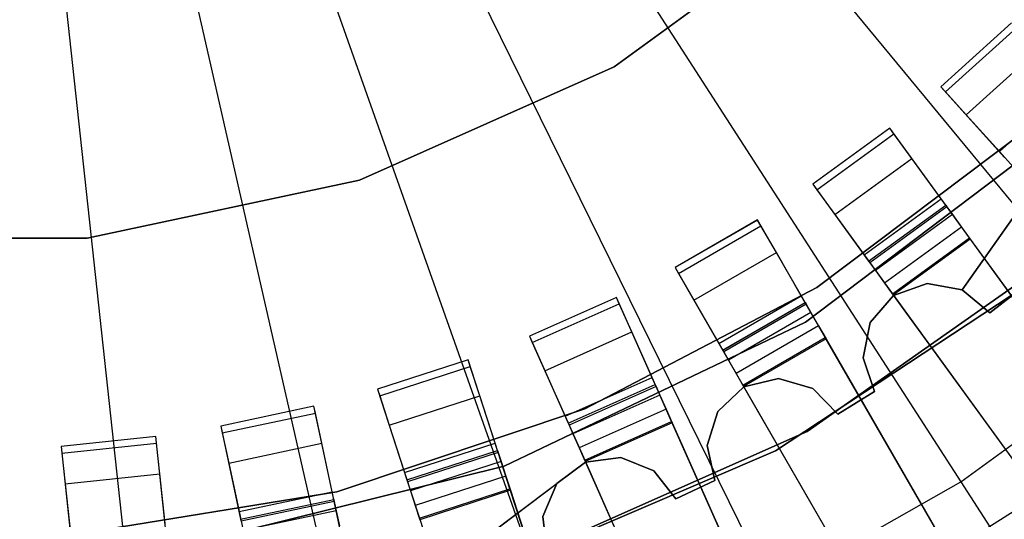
# Model space of a CAD drawing. Extents: x 0.4 to 55.5, y 0.4 to 55.5.
# Tile 62 of 103: x 28 to 29.6, y 25.4 to 26.2. Entities that reach past the tile are written whole.
import ezdxf

# ---------------------------------------------------------------- set-up
doc = ezdxf.new("R2010")
doc.units = 0
doc.header["$LTSCALE"] = 2.54
doc.layers.get('0').update_dxf_attribs({"color": 13, "linetype": 'CONTINUOUS'})

# ---------------------------------------------------------------- blocks, each defined once
blk = doc.blocks.new('M_STL')
at = {"color": 0}
for p, q in [((29.0299, 26.5812, 199.0052), (29.7958, 25.6527, 199.1905)), ((29.0299, 26.5812, 199.0052), (29.7958, 25.6527, 199.1905)), ((28.8666, 26.4618, 199.0052), (29.5196, 25.4507, 199.1905)), ((28.8666, 26.4618, 199.0052), (29.5196, 25.4507, 199.1905)), ((29.2218, 25.282, 199.1905), (28.6906, 26.3621, 199.0052)), ((29.2218, 25.282, 199.1905), (28.6906, 26.3621, 199.0052)), ((29.3282, 26.3624, 10.7551), (28.973, 26.1043, 10.7551)), ((28.973, 26.1043, 10.5551), (29.3282, 26.3624, 10.5551)), ((28.973, 26.1043, 10.5551), (29.3282, 26.3624, 10.5551)), ((29.3282, 26.3624, 10.7551), (28.973, 26.1043, 10.7551)), ((28.5042, 26.2835, 199.0052), (28.9064, 25.1491, 199.1905)), ((28.5042, 26.2835, 199.0052), (28.9064, 25.1491, 199.1905)), ((28.5777, 25.0537, 199.1905), (28.31, 26.2271, 199.0052)), ((28.5777, 25.0537, 199.1905), (28.31, 26.2271, 199.0052)), ((28.2402, 24.9971, 199.1905), (28.1105, 26.1937, 199.0052)), ((28.2402, 24.9971, 199.1905), (28.1105, 26.1937, 199.0052)), ((29.5994, 26.1733, 32.0291), (29.4879, 26.0729, 32.0291)), ((29.5994, 26.1733, 31.7441), (29.4879, 26.0729, 31.7441)), ((29.5994, 26.1733, 32.0291), (29.4879, 26.0729, 32.0291)), ((29.5994, 26.1733, 31.7441), (29.4879, 26.0729, 31.7441)), ((29.4952, 26.0648, 31.6689), (29.6067, 26.1652, 31.6689)), ((29.4952, 26.0648, 31.6689), (29.6067, 26.1652, 31.6689)), ((29.5276, 26.0288, 31.5878), (29.6391, 26.1292, 31.5878)), ((29.5276, 26.0288, 31.5878), (29.6391, 26.1292, 31.5878)), ((28.973, 26.1043, 10.7551), (28.5719, 25.9258, 10.7551)), ((28.5719, 25.9258, 10.5551), (28.973, 26.1043, 10.5551)), ((28.5719, 25.9258, 10.5551), (28.973, 26.1043, 10.5551)), ((28.973, 26.1043, 10.7551), (28.5719, 25.9258, 10.7551)), ((28.973, 26.1043, 10.5551), (28.973, 26.1043, 10.7551)), ((28.973, 26.1043, 10.5551), (28.973, 26.1043, 10.7551)), ((29.4879, 26.0729, 32.0291), (29.5883, 25.9614, 32.0291)), ((29.4879, 26.0729, 32.0291), (29.5883, 25.9614, 32.0291)), ((29.4879, 26.0729, 32.0291), (29.4879, 26.0729, 31.7441)), ((29.4879, 26.0729, 31.7441), (29.4952, 26.0648, 31.6689)), ((29.4879, 26.0729, 32.0291), (29.4879, 26.0729, 31.7441)), ((29.4879, 26.0729, 31.7441), (29.4952, 26.0648, 31.6689)), ((29.5801, 25.9706, 31.535), (29.6915, 26.0709, 31.535)), ((29.5801, 25.9706, 31.535), (29.6915, 26.0709, 31.535)), ((29.4952, 26.0648, 31.6689), (29.5276, 26.0288, 31.5878)), ((29.4952, 26.0648, 31.6689), (29.5276, 26.0288, 31.5878)), ((29.5276, 26.0288, 31.5878), (29.5801, 25.9706, 31.535)), ((29.5276, 26.0288, 31.5878), (29.5801, 25.9706, 31.535)), ((29.694, 26.0194, 10.5551), (29.2745, 25.7019, 10.5551)), ((29.2745, 25.7019, 2.0551), (29.694, 26.0194, 2.0551)), ((29.2745, 25.7019, 2.0551), (29.694, 26.0194, 2.0551)), ((29.694, 26.0194, 10.5551), (29.2745, 25.7019, 10.5551)), ((29.4073, 26.0076, 32.0291), (29.286, 25.9195, 32.0291)), ((29.4073, 26.0076, 31.7441), (29.286, 25.9194, 31.7441)), ((29.4073, 26.0076, 32.0291), (29.286, 25.9195, 32.0291)), ((29.4073, 26.0076, 31.7441), (29.286, 25.9194, 31.7441)), ((29.4955, 25.8863, 32.0291), (29.4073, 26.0076, 32.0291)), ((29.4073, 26.0076, 31.7441), (29.4073, 26.0076, 32.0291)), ((29.4137, 25.9988, 31.6689), (29.4073, 26.0076, 31.7441)), ((29.4073, 26.0076, 31.7441), (29.4073, 26.0076, 32.0291)), ((29.4955, 25.8863, 32.0291), (29.4073, 26.0076, 32.0291)), ((29.4137, 25.9988, 31.6689), (29.4073, 26.0076, 31.7441)), ((29.6218, 26.0047, 4.3696), (29.2922, 25.7569, 4.3696)), ((29.2922, 25.7569, 3.3696), (29.6218, 26.0047, 3.3696)), ((29.6218, 26.0047, 4.3696), (29.2922, 25.7569, 4.3696)), ((29.2922, 25.7569, 3.3696), (29.6218, 26.0047, 3.3696)), ((29.2923, 25.9107, 31.6689), (29.4137, 25.9988, 31.6689)), ((29.2923, 25.9107, 31.6689), (29.4137, 25.9988, 31.6689)), ((29.4422, 25.9596, 31.5878), (29.4137, 25.9988, 31.6689)), ((29.4422, 25.9596, 31.5878), (29.4137, 25.9988, 31.6689)), ((29.5801, 25.9706, 31.535), (29.6309, 25.9141, 31.52)), ((29.5801, 25.9706, 31.535), (29.6309, 25.9141, 31.52)), ((29.3208, 25.8714, 31.5878), (29.4422, 25.9596, 31.5878)), ((29.3208, 25.8714, 31.5878), (29.4422, 25.9596, 31.5878)), ((29.4882, 25.8962, 31.535), (29.4422, 25.9596, 31.5878)), ((29.4882, 25.8962, 31.535), (29.4422, 25.9596, 31.5878)), ((28.5719, 25.9258, 10.7551), (28.1425, 25.8345, 10.7551)), ((28.1425, 25.8345, 10.5551), (28.5719, 25.9258, 10.5551)), ((28.1425, 25.8345, 10.5551), (28.5719, 25.9258, 10.5551)), ((28.5719, 25.9258, 10.7551), (28.1425, 25.8345, 10.7551)), ((28.5719, 25.9258, 10.5551), (28.5719, 25.9258, 10.7551)), ((28.5719, 25.9258, 10.5551), (28.5719, 25.9258, 10.7551)), ((29.286, 25.9195, 32.0291), (29.3741, 25.7981, 32.0291)), ((29.286, 25.9195, 32.0291), (29.3741, 25.7981, 32.0291)), ((29.286, 25.9195, 32.0291), (29.286, 25.9194, 31.7441)), ((29.286, 25.9195, 32.0291), (29.286, 25.9194, 31.7441)), ((29.286, 25.9194, 31.7441), (29.2923, 25.9107, 31.6689)), ((29.286, 25.9194, 31.7441), (29.2923, 25.9107, 31.6689)), ((29.2923, 25.9107, 31.6689), (29.3208, 25.8714, 31.5878)), ((29.2923, 25.9107, 31.6689), (29.3208, 25.8714, 31.5878)), ((29.6329, 25.9116, 31.8291), (29.5216, 25.7529, 31.8291)), ((29.6329, 25.9116, 32.0291), (29.5216, 25.7529, 32.0291)), ((29.3669, 25.8081, 31.535), (29.4882, 25.8962, 31.535)), ((29.3669, 25.8081, 31.535), (29.4882, 25.8962, 31.535)), ((29.3741, 25.7981, 32.0291), (29.4955, 25.8863, 32.0291)), ((29.3741, 25.7981, 32.0291), (29.4955, 25.8863, 32.0291)), ((29.3741, 25.7981, 31.7412), (29.4955, 25.8863, 31.7412)), ((29.3741, 25.7981, 31.7412), (29.4955, 25.8863, 31.7412)), ((29.4974, 25.8836, 31.716), (29.3761, 25.7955, 31.716)), ((29.4974, 25.8836, 31.716), (29.3761, 25.7955, 31.716)), ((29.5329, 25.8347, 31.52), (29.4882, 25.8962, 31.535)), ((29.5329, 25.8347, 31.52), (29.4882, 25.8962, 31.535)), ((29.4955, 25.8863, 32.0291), (29.4955, 25.8863, 31.7412)), ((29.4955, 25.8863, 32.0291), (29.4955, 25.8863, 31.7412)), ((29.4955, 25.8863, 31.7412), (29.4974, 25.8836, 31.716)), ((29.4955, 25.8863, 31.7412), (29.4974, 25.8836, 31.716)), ((29.4974, 25.8836, 31.716), (29.5062, 25.8715, 31.6909)), ((29.4974, 25.8836, 31.716), (29.5062, 25.8715, 31.6909)), ((29.3208, 25.8714, 31.5878), (29.3669, 25.8081, 31.535)), ((29.3208, 25.8714, 31.5878), (29.3669, 25.8081, 31.535)), ((29.5062, 25.8715, 31.6909), (29.3849, 25.7833, 31.6909)), ((29.5062, 25.8715, 31.6909), (29.3849, 25.7833, 31.6909)), ((29.5062, 25.8715, 31.6909), (29.5204, 25.8519, 31.6746)), ((29.5062, 25.8715, 31.6909), (29.5204, 25.8519, 31.6746)), ((29.199, 25.863, 32.0291), (29.0691, 25.788, 32.0291)), ((29.199, 25.863, 32.0291), (29.0691, 25.788, 32.0291)), ((29.199, 25.8629, 31.7441), (29.0691, 25.7879, 31.7441)), ((29.199, 25.8629, 31.7441), (29.0691, 25.7879, 31.7441)), ((29.0745, 25.7786, 31.6689), (29.2044, 25.8536, 31.6689)), ((29.0745, 25.7786, 31.6689), (29.2044, 25.8536, 31.6689)), ((29.274, 25.7331, 32.0291), (29.199, 25.863, 32.0291)), ((29.199, 25.8629, 31.7441), (29.199, 25.863, 32.0291)), ((29.199, 25.8629, 31.7441), (29.199, 25.863, 32.0291)), ((29.274, 25.7331, 32.0291), (29.199, 25.863, 32.0291)), ((29.2044, 25.8536, 31.6689), (29.199, 25.8629, 31.7441)), ((29.2044, 25.8536, 31.6689), (29.199, 25.8629, 31.7441)), ((29.2286, 25.8116, 31.5878), (29.2044, 25.8536, 31.6689)), ((29.2286, 25.8116, 31.5878), (29.2044, 25.8536, 31.6689)), ((29.5204, 25.8519, 31.6746), (29.3991, 25.7637, 31.6746)), ((29.5204, 25.8519, 31.6746), (29.3991, 25.7637, 31.6746)), ((29.5204, 25.8519, 31.6746), (29.5343, 25.8329, 31.67)), ((29.5204, 25.8519, 31.6746), (29.5343, 25.8329, 31.67)), ((29.5216, 25.7529, 31.8291), (29.6008, 25.8654, 31.8291)), ((29.6008, 25.8654, 32.0291), (29.5216, 25.7529, 32.0291)), ((29.2774, 25.5297, 10.5551), (29.7183, 25.8399, 10.5551)), ((29.7183, 25.8399, 2.0551), (29.2774, 25.5297, 2.0551)), ((29.2774, 25.5297, 10.5551), (29.7183, 25.8399, 10.5551)), ((29.7183, 25.8399, 2.0551), (29.2774, 25.5297, 2.0551)), ((28.1425, 25.8345, 10.7551), (27.7035, 25.8345, 10.7551)), ((27.7035, 25.8345, 10.5551), (28.1425, 25.8345, 10.5551)), ((27.7035, 25.8345, 10.5551), (28.1425, 25.8345, 10.5551)), ((28.1425, 25.8345, 10.7551), (27.7035, 25.8345, 10.7551)), ((28.1425, 25.8345, 10.5551), (28.1425, 25.8345, 10.7551)), ((28.1425, 25.8345, 10.5551), (28.1425, 25.8345, 10.7551)), ((29.4116, 25.7465, 31.52), (29.5329, 25.8347, 31.52)), ((29.4116, 25.7465, 31.52), (29.5329, 25.8347, 31.52)), ((29.5343, 25.8329, 31.67), (29.4129, 25.7447, 31.67)), ((29.5343, 25.8329, 31.67), (29.4129, 25.7447, 31.67)), ((30.1144, 25.0344, 31.4843), (29.5329, 25.8347, 31.52)), ((30.1144, 25.0344, 31.4843), (29.5329, 25.8347, 31.52)), ((29.5343, 25.8329, 31.67), (30.0935, 25.0632, 31.6364)), ((29.5343, 25.8329, 31.67), (30.0935, 25.0632, 31.6364)), ((29.0987, 25.7366, 31.5878), (29.2286, 25.8116, 31.5878)), ((29.0987, 25.7366, 31.5878), (29.2286, 25.8116, 31.5878)), ((29.2678, 25.7437, 31.535), (29.2286, 25.8116, 31.5878)), ((29.2678, 25.7437, 31.535), (29.2286, 25.8116, 31.5878)), ((29.3669, 25.8081, 31.535), (29.4116, 25.7465, 31.52)), ((29.3669, 25.8081, 31.535), (29.4116, 25.7465, 31.52)), ((29.3741, 25.7981, 32.0291), (29.3741, 25.7981, 31.7412)), ((29.3741, 25.7981, 31.7412), (29.3761, 25.7955, 31.716)), ((29.3741, 25.7981, 32.0291), (29.3741, 25.7981, 31.7412)), ((29.3741, 25.7981, 31.7412), (29.3761, 25.7955, 31.716)), ((29.3761, 25.7955, 31.716), (29.3849, 25.7833, 31.6909)), ((29.3761, 25.7955, 31.716), (29.3849, 25.7833, 31.6909)), ((29.0691, 25.788, 32.0291), (29.1441, 25.6581, 32.0291)), ((29.0691, 25.788, 32.0291), (29.1441, 25.6581, 32.0291)), ((29.0691, 25.788, 32.0291), (29.0691, 25.7879, 31.7441)), ((29.0691, 25.788, 32.0291), (29.0691, 25.7879, 31.7441)), ((29.0691, 25.7879, 31.7441), (29.0745, 25.7786, 31.6689)), ((29.0691, 25.7879, 31.7441), (29.0745, 25.7786, 31.6689)), ((29.0745, 25.7786, 31.6689), (29.0987, 25.7366, 31.5878)), ((29.0745, 25.7786, 31.6689), (29.0987, 25.7366, 31.5878)), ((29.3849, 25.7833, 31.6909), (29.3991, 25.7637, 31.6746)), ((29.3849, 25.7833, 31.6909), (29.3991, 25.7637, 31.6746)), ((29.2273, 25.4992, 10.1551), (29.6392, 25.771, 10.1551)), ((29.6392, 25.771, 10.2551), (29.2273, 25.4992, 10.2551)), ((29.6392, 25.771, 10.2551), (29.2273, 25.4992, 10.2551)), ((29.2273, 25.4992, 10.1551), (29.6392, 25.771, 10.1551)), ((29.3991, 25.7637, 31.6746), (29.4129, 25.7447, 31.67)), ((29.3991, 25.7637, 31.6746), (29.4129, 25.7447, 31.67)), ((29.4663, 25.7627, 32.0291), (29.4133, 25.7439, 32.0291)), ((29.4133, 25.7439, 31.8291), (29.4663, 25.7627, 31.8291)), ((29.4133, 25.7439, 31.8291), (29.4663, 25.7627, 31.8291)), ((29.4663, 25.7627, 32.0291), (29.4133, 25.7439, 32.0291)), ((29.5216, 25.7529, 32.0291), (29.4663, 25.7627, 32.0291)), ((29.4663, 25.7627, 32.0291), (29.4663, 25.7627, 31.8291)), ((29.4663, 25.7627, 31.8291), (29.5216, 25.7529, 31.8291)), ((29.4663, 25.7627, 32.0291), (29.4663, 25.7627, 31.8291)), ((29.4663, 25.7627, 31.8291), (29.5216, 25.7529, 31.8291)), ((29.5216, 25.7529, 32.0291), (29.4663, 25.7627, 32.0291)), ((29.2922, 25.7569, 4.3696), (28.927, 25.5653, 4.3696)), ((28.927, 25.5653, 3.3696), (29.2922, 25.7569, 3.3696)), ((29.2922, 25.7569, 4.3696), (28.927, 25.5653, 4.3696)), ((28.927, 25.5653, 3.3696), (29.2922, 25.7569, 3.3696)), ((29.1379, 25.6687, 31.535), (29.2678, 25.7437, 31.535)), ((29.1379, 25.6687, 31.535), (29.2678, 25.7437, 31.535)), ((29.3058, 25.6779, 31.52), (29.2678, 25.7437, 31.535)), ((29.3058, 25.6779, 31.52), (29.2678, 25.7437, 31.535)), ((29.2922, 25.7569, 4.3696), (29.2922, 25.7569, 3.3696)), ((29.2922, 25.7569, 4.3696), (29.2922, 25.7569, 3.3696)), ((29.4133, 25.7439, 32.0291), (29.3765, 25.7013, 32.0291)), ((29.3765, 25.7013, 31.8291), (29.4133, 25.7439, 31.8291)), ((29.3765, 25.7013, 31.8291), (29.4133, 25.7439, 31.8291)), ((29.4133, 25.7439, 32.0291), (29.3765, 25.7013, 32.0291)), ((29.4116, 25.7465, 31.52), (29.9931, 24.9462, 31.4843)), ((29.4116, 25.7465, 31.52), (29.9931, 24.9462, 31.4843)), ((29.4129, 25.7447, 31.67), (29.9721, 24.975, 31.6364)), ((29.4129, 25.7447, 31.67), (29.9721, 24.975, 31.6364)), ((29.4133, 25.7439, 32.0291), (29.4133, 25.7439, 31.8291)), ((29.4133, 25.7439, 32.0291), (29.4133, 25.7439, 31.8291)), ((29.5649, 25.717, 32.0291), (29.5216, 25.7529, 32.0291)), ((29.5216, 25.7529, 32.0291), (29.5216, 25.7529, 31.8291)), ((29.5216, 25.7529, 31.8291), (29.5649, 25.717, 31.8291)), ((29.5216, 25.7529, 32.0291), (29.5216, 25.7529, 31.8291)), ((29.5216, 25.7529, 31.8291), (29.5649, 25.717, 31.8291)), ((29.5649, 25.717, 32.0291), (29.5216, 25.7529, 32.0291)), ((29.6189, 25.7582, 32.0291), (29.5649, 25.717, 32.0291)), ((29.5649, 25.717, 31.8291), (29.6189, 25.7582, 31.8291)), ((29.5649, 25.717, 31.8291), (29.6189, 25.7582, 31.8291)), ((29.6189, 25.7582, 32.0291), (29.5649, 25.717, 32.0291)), ((28.9766, 25.7409, 32.0291), (28.8396, 25.6799, 32.0291)), ((28.9767, 25.7409, 31.7441), (28.8396, 25.6798, 31.7441)), ((28.9766, 25.7409, 32.0291), (28.8396, 25.6799, 32.0291)), ((28.9767, 25.7409, 31.7441), (28.8396, 25.6798, 31.7441)), ((28.844, 25.6699, 31.6689), (28.9811, 25.7309, 31.6689)), ((28.844, 25.6699, 31.6689), (28.9811, 25.7309, 31.6689)), ((29.0377, 25.6039, 32.0291), (28.9766, 25.7409, 32.0291)), ((28.9767, 25.7409, 31.7441), (28.9766, 25.7409, 32.0291)), ((28.9767, 25.7409, 31.7441), (28.9766, 25.7409, 32.0291)), ((29.0377, 25.6039, 32.0291), (28.9766, 25.7409, 32.0291)), ((28.9811, 25.7309, 31.6689), (28.9767, 25.7409, 31.7441)), ((28.9811, 25.7309, 31.6689), (28.9767, 25.7409, 31.7441)), ((29.0008, 25.6867, 31.5878), (28.9811, 25.7309, 31.6689)), ((29.0008, 25.6867, 31.5878), (28.9811, 25.7309, 31.6689)), ((29.0987, 25.7366, 31.5878), (29.1379, 25.6687, 31.535)), ((29.0987, 25.7366, 31.5878), (29.1379, 25.6687, 31.535)), ((29.144, 25.6581, 31.7412), (29.274, 25.7331, 31.7412)), ((29.144, 25.6581, 31.7412), (29.274, 25.7331, 31.7412)), ((29.1441, 25.6581, 32.0291), (29.274, 25.7331, 32.0291)), ((29.1441, 25.6581, 32.0291), (29.274, 25.7331, 32.0291)), ((29.2756, 25.7302, 31.716), (29.1457, 25.6552, 31.716)), ((29.2756, 25.7302, 31.716), (29.1457, 25.6552, 31.716)), ((29.274, 25.7331, 32.0291), (29.274, 25.7331, 31.7412)), ((29.274, 25.7331, 32.0291), (29.274, 25.7331, 31.7412)), ((29.274, 25.7331, 31.7412), (29.2756, 25.7302, 31.716)), ((29.274, 25.7331, 31.7412), (29.2756, 25.7302, 31.716)), ((29.2756, 25.7302, 31.716), (29.2831, 25.7172, 31.6909)), ((29.2756, 25.7302, 31.716), (29.2831, 25.7172, 31.6909)), ((29.2831, 25.7172, 31.6909), (29.1532, 25.6422, 31.6909)), ((29.2831, 25.7172, 31.6909), (29.1532, 25.6422, 31.6909)), ((29.2831, 25.7172, 31.6909), (29.2952, 25.6963, 31.6746)), ((29.2831, 25.7172, 31.6909), (29.2952, 25.6963, 31.6746)), ((29.5649, 25.717, 32.0291), (29.5649, 25.717, 31.8291)), ((29.5649, 25.717, 32.0291), (29.5649, 25.717, 31.8291)), ((29.2745, 25.7019, 10.5551), (28.7998, 25.4753, 10.5551)), ((28.7998, 25.4753, 2.0551), (29.2745, 25.7019, 2.0551)), ((28.7998, 25.4753, 2.0551), (29.2745, 25.7019, 2.0551)), ((29.2745, 25.7019, 10.5551), (28.7998, 25.4753, 10.5551)), ((29.2745, 25.7019, 2.0551), (29.2745, 25.7019, 10.5551)), ((29.2745, 25.7019, 2.0551), (29.2745, 25.7019, 10.5551)), ((29.3765, 25.7013, 32.0291), (29.3656, 25.6461, 32.0291)), ((29.3656, 25.6461, 31.8291), (29.3765, 25.7013, 31.8291)), ((29.3656, 25.6461, 31.8291), (29.3765, 25.7013, 31.8291)), ((29.3765, 25.7013, 32.0291), (29.3656, 25.6461, 32.0291)), ((29.3765, 25.7013, 32.0291), (29.3765, 25.7013, 31.8291)), ((29.3765, 25.7013, 32.0291), (29.3765, 25.7013, 31.8291)), ((28.8638, 25.6256, 31.5878), (29.0008, 25.6867, 31.5878)), ((28.8638, 25.6256, 31.5878), (29.0008, 25.6867, 31.5878)), ((29.0327, 25.6151, 31.535), (29.0008, 25.6867, 31.5878)), ((29.0327, 25.6151, 31.535), (29.0008, 25.6867, 31.5878)), ((29.2952, 25.6963, 31.6746), (29.1653, 25.6213, 31.6746)), ((29.2952, 25.6963, 31.6746), (29.1653, 25.6213, 31.6746)), ((29.2952, 25.6963, 31.6746), (29.307, 25.6759, 31.67)), ((29.2952, 25.6963, 31.6746), (29.307, 25.6759, 31.67)), ((28.8396, 25.6799, 32.0291), (28.9006, 25.5428, 32.0291)), ((28.8396, 25.6799, 32.0291), (28.9006, 25.5428, 32.0291)), ((28.8396, 25.6799, 32.0291), (28.8396, 25.6798, 31.7441)), ((28.8396, 25.6799, 32.0291), (28.8396, 25.6798, 31.7441)), ((28.8396, 25.6798, 31.7441), (28.844, 25.6699, 31.6689)), ((28.8396, 25.6798, 31.7441), (28.844, 25.6699, 31.6689)), ((28.844, 25.6699, 31.6689), (28.8638, 25.6256, 31.5878)), ((28.844, 25.6699, 31.6689), (28.8638, 25.6256, 31.5878)), ((29.1379, 25.6687, 31.535), (29.1759, 25.6029, 31.52)), ((29.1379, 25.6687, 31.535), (29.1759, 25.6029, 31.52)), ((29.1759, 25.6029, 31.52), (29.3058, 25.6779, 31.52)), ((29.1759, 25.6029, 31.52), (29.3058, 25.6779, 31.52)), ((29.307, 25.6759, 31.67), (29.1771, 25.6009, 31.67)), ((29.307, 25.6759, 31.67), (29.1771, 25.6009, 31.67)), ((29.7996, 24.8226, 31.4844), (29.3058, 25.6779, 31.52)), ((29.7996, 24.8226, 31.4844), (29.3058, 25.6779, 31.52)), ((29.307, 25.6759, 31.67), (29.7819, 24.8534, 31.6365)), ((29.307, 25.6759, 31.67), (29.7819, 24.8534, 31.6365)), ((29.1441, 25.6581, 32.0291), (29.144, 25.6581, 31.7412)), ((29.144, 25.6581, 31.7412), (29.1457, 25.6552, 31.716)), ((29.1441, 25.6581, 32.0291), (29.144, 25.6581, 31.7412)), ((29.144, 25.6581, 31.7412), (29.1457, 25.6552, 31.716)), ((29.1457, 25.6552, 31.716), (29.1532, 25.6422, 31.6909)), ((29.1457, 25.6552, 31.716), (29.1532, 25.6422, 31.6909)), ((29.5196, 25.4507, 199.1905), (29.7958, 25.6527, 199.1905)), ((29.5196, 25.4507, 199.1905), (29.7958, 25.6527, 199.1905)), ((28.7428, 25.6427, 32.0291), (28.6001, 25.5963, 32.0291)), ((28.7428, 25.6427, 31.7441), (28.6001, 25.5963, 31.7441)), ((28.7428, 25.6427, 32.0291), (28.6001, 25.5963, 32.0291)), ((28.7428, 25.6427, 31.7441), (28.6001, 25.5963, 31.7441)), ((28.7891, 25.5, 32.0291), (28.7428, 25.6427, 32.0291)), ((28.7428, 25.6427, 31.7441), (28.7428, 25.6427, 32.0291)), ((28.7461, 25.6324, 31.6689), (28.7428, 25.6427, 31.7441)), ((28.7428, 25.6427, 31.7441), (28.7428, 25.6427, 32.0291)), ((28.7891, 25.5, 32.0291), (28.7428, 25.6427, 32.0291)), ((28.7461, 25.6324, 31.6689), (28.7428, 25.6427, 31.7441)), ((29.1532, 25.6422, 31.6909), (29.1653, 25.6213, 31.6746)), ((29.1532, 25.6422, 31.6909), (29.1653, 25.6213, 31.6746)), ((29.3656, 25.6461, 32.0291), (29.3656, 25.6461, 31.8291)), ((29.3656, 25.6461, 32.0291), (29.3656, 25.6461, 31.8291)), ((29.3656, 25.6461, 32.0291), (29.3833, 25.5928, 32.0291)), ((29.3833, 25.5928, 31.8291), (29.3656, 25.6461, 31.8291)), ((29.3833, 25.5928, 31.8291), (29.3656, 25.6461, 31.8291)), ((29.3656, 25.6461, 32.0291), (29.3833, 25.5928, 32.0291)), ((28.6035, 25.586, 31.6689), (28.7461, 25.6324, 31.6689)), ((28.6035, 25.586, 31.6689), (28.7461, 25.6324, 31.6689)), ((28.7611, 25.5862, 31.5878), (28.7461, 25.6324, 31.6689)), ((28.7611, 25.5862, 31.5878), (28.7461, 25.6324, 31.6689)), ((28.8638, 25.6256, 31.5878), (28.8956, 25.5541, 31.535)), ((28.8638, 25.6256, 31.5878), (28.8956, 25.5541, 31.535)), ((29.1653, 25.6213, 31.6746), (29.1771, 25.6009, 31.67)), ((29.1653, 25.6213, 31.6746), (29.1771, 25.6009, 31.67)), ((28.8956, 25.5541, 31.535), (29.0327, 25.6151, 31.535)), ((28.8956, 25.5541, 31.535), (29.0327, 25.6151, 31.535)), ((28.9006, 25.5428, 32.0291), (29.0377, 25.6039, 32.0291)), ((28.9006, 25.5428, 32.0291), (29.0377, 25.6039, 32.0291)), ((28.9006, 25.5429, 31.7412), (29.0376, 25.6039, 31.7412)), ((28.9006, 25.5429, 31.7412), (29.0376, 25.6039, 31.7412)), ((29.0636, 25.5456, 31.52), (29.0327, 25.6151, 31.535)), ((29.0636, 25.5456, 31.52), (29.0327, 25.6151, 31.535)), ((29.0377, 25.6039, 32.0291), (29.0376, 25.6039, 31.7412)), ((29.0377, 25.6039, 32.0291), (29.0376, 25.6039, 31.7412)), ((29.0376, 25.6039, 31.7412), (29.039, 25.6008, 31.716)), ((29.0376, 25.6039, 31.7412), (29.039, 25.6008, 31.716)), ((29.232, 25.6132, 32.0291), (29.1773, 25.6, 32.0291)), ((29.1773, 25.6, 31.8291), (29.232, 25.6132, 31.8291)), ((29.1773, 25.6, 31.8291), (29.232, 25.6132, 31.8291)), ((29.232, 25.6132, 32.0291), (29.1773, 25.6, 32.0291)), ((29.286, 25.5976, 32.0291), (29.232, 25.6132, 32.0291)), ((29.232, 25.6132, 32.0291), (29.232, 25.6132, 31.8291)), ((29.232, 25.6132, 31.8291), (29.286, 25.5976, 31.8291)), ((29.232, 25.6132, 32.0291), (29.232, 25.6132, 31.8291)), ((29.232, 25.6132, 31.8291), (29.286, 25.5976, 31.8291)), ((29.286, 25.5976, 32.0291), (29.232, 25.6132, 32.0291)), ((28.6001, 25.5963, 32.0291), (28.6465, 25.4537, 32.0291)), ((28.6001, 25.5963, 32.0291), (28.6465, 25.4537, 32.0291)), ((28.6001, 25.5963, 32.0291), (28.6001, 25.5963, 31.7441)), ((28.6001, 25.5963, 31.7441), (28.6035, 25.586, 31.6689)), ((28.6001, 25.5963, 32.0291), (28.6001, 25.5963, 31.7441)), ((28.6001, 25.5963, 31.7441), (28.6035, 25.586, 31.6689)), ((29.039, 25.6008, 31.716), (28.902, 25.5398, 31.716)), ((29.039, 25.6008, 31.716), (28.902, 25.5398, 31.716)), ((29.039, 25.6008, 31.716), (29.0451, 25.5872, 31.6909)), ((29.039, 25.6008, 31.716), (29.0451, 25.5872, 31.6909)), ((29.1773, 25.6, 32.0291), (29.1363, 25.5615, 32.0291)), ((29.1363, 25.5615, 31.8291), (29.1773, 25.6, 31.8291)), ((29.1363, 25.5615, 31.8291), (29.1773, 25.6, 31.8291)), ((29.1773, 25.6, 32.0291), (29.1363, 25.5615, 32.0291)), ((29.1759, 25.6029, 31.52), (29.6697, 24.7476, 31.4844)), ((29.1759, 25.6029, 31.52), (29.6697, 24.7476, 31.4844)), ((29.1771, 25.6009, 31.67), (29.652, 24.7784, 31.6365)), ((29.1771, 25.6009, 31.67), (29.652, 24.7784, 31.6365)), ((29.1773, 25.6, 32.0291), (29.1773, 25.6, 31.8291)), ((29.1773, 25.6, 32.0291), (29.1773, 25.6, 31.8291)), ((29.3253, 25.5574, 32.0291), (29.286, 25.5976, 32.0291)), ((29.286, 25.5976, 32.0291), (29.286, 25.5976, 31.8291)), ((29.286, 25.5976, 31.8291), (29.3253, 25.5574, 31.8291)), ((29.286, 25.5976, 32.0291), (29.286, 25.5976, 31.8291)), ((29.286, 25.5976, 31.8291), (29.3253, 25.5574, 31.8291)), ((29.3253, 25.5574, 32.0291), (29.286, 25.5976, 32.0291)), ((29.3833, 25.5928, 32.0291), (29.3253, 25.5574, 32.0291)), ((29.3253, 25.5574, 31.8291), (29.3833, 25.5928, 31.8291)), ((29.3253, 25.5574, 31.8291), (29.3833, 25.5928, 31.8291)), ((29.3833, 25.5928, 32.0291), (29.3253, 25.5574, 32.0291)), ((29.3833, 25.5928, 32.0291), (29.3833, 25.5928, 31.8291)), ((29.3833, 25.5928, 32.0291), (29.3833, 25.5928, 31.8291)), ((28.6035, 25.586, 31.6689), (28.6185, 25.5399, 31.5878)), ((28.6035, 25.586, 31.6689), (28.6185, 25.5399, 31.5878)), ((28.6185, 25.5399, 31.5878), (28.7611, 25.5862, 31.5878)), ((28.6185, 25.5399, 31.5878), (28.7611, 25.5862, 31.5878)), ((28.7853, 25.5117, 31.535), (28.7611, 25.5862, 31.5878)), ((28.7853, 25.5117, 31.535), (28.7611, 25.5862, 31.5878)), ((29.0451, 25.5872, 31.6909), (28.9081, 25.5261, 31.6909)), ((29.0451, 25.5872, 31.6909), (28.9081, 25.5261, 31.6909)), ((29.0451, 25.5872, 31.6909), (29.0549, 25.565, 31.6746)), ((29.0451, 25.5872, 31.6909), (29.0549, 25.565, 31.6746)), ((28.4999, 25.5695, 32.0291), (28.3532, 25.5383, 32.0291)), ((28.4999, 25.5695, 31.7441), (28.3532, 25.5383, 31.7441)), ((28.4999, 25.5695, 32.0291), (28.3532, 25.5383, 32.0291)), ((28.4999, 25.5695, 31.7441), (28.3532, 25.5383, 31.7441)), ((28.3555, 25.5277, 31.6689), (28.5022, 25.5589, 31.6689)), ((28.3555, 25.5277, 31.6689), (28.5022, 25.5589, 31.6689)), ((28.5311, 25.4228, 32.0291), (28.4999, 25.5695, 32.0291)), ((28.4999, 25.5695, 31.7441), (28.4999, 25.5695, 32.0291)), ((28.5022, 25.5589, 31.6689), (28.4999, 25.5695, 31.7441)), ((28.4999, 25.5695, 31.7441), (28.4999, 25.5695, 32.0291)), ((28.5311, 25.4228, 32.0291), (28.4999, 25.5695, 32.0291)), ((28.5022, 25.5589, 31.6689), (28.4999, 25.5695, 31.7441)), ((28.5123, 25.5114, 31.5878), (28.5022, 25.5589, 31.6689)), ((28.5123, 25.5114, 31.5878), (28.5022, 25.5589, 31.6689)), ((28.927, 25.5653, 4.3696), (28.5358, 25.4347, 4.3696)), ((28.5358, 25.4347, 3.3696), (28.927, 25.5653, 3.3696)), ((28.927, 25.5653, 4.3696), (28.5358, 25.4347, 4.3696)), ((28.5358, 25.4347, 3.3696), (28.927, 25.5653, 3.3696)), ((29.0549, 25.565, 31.6746), (28.9179, 25.504, 31.6746)), ((29.0549, 25.565, 31.6746), (28.9179, 25.504, 31.6746)), ((28.927, 25.5653, 4.3696), (28.927, 25.5653, 3.3696)), ((28.927, 25.5653, 4.3696), (28.927, 25.5653, 3.3696)), ((29.0549, 25.565, 31.6746), (29.0645, 25.5436, 31.67)), ((29.0549, 25.565, 31.6746), (29.0645, 25.5436, 31.67)), ((29.1363, 25.5615, 32.0291), (29.1197, 25.5078, 32.0291)), ((29.1197, 25.5078, 31.8291), (29.1363, 25.5615, 31.8291)), ((29.1197, 25.5078, 31.8291), (29.1363, 25.5615, 31.8291)), ((29.1363, 25.5615, 32.0291), (29.1197, 25.5078, 32.0291)), ((29.1363, 25.5615, 32.0291), (29.1363, 25.5615, 31.8291)), ((29.1363, 25.5615, 32.0291), (29.1363, 25.5615, 31.8291)), ((29.3253, 25.5574, 32.0291), (29.3253, 25.5574, 31.8291)), ((29.3253, 25.5574, 32.0291), (29.3253, 25.5574, 31.8291)), ((28.8956, 25.5541, 31.535), (28.9266, 25.4846, 31.52)), ((28.8956, 25.5541, 31.535), (28.9266, 25.4846, 31.52)), ((28.9006, 25.5428, 32.0291), (28.9006, 25.5429, 31.7412)), ((28.9006, 25.5429, 31.7412), (28.902, 25.5398, 31.716)), ((28.9006, 25.5428, 32.0291), (28.9006, 25.5429, 31.7412)), ((28.9006, 25.5429, 31.7412), (28.902, 25.5398, 31.716)), ((28.9266, 25.4846, 31.52), (29.0636, 25.5456, 31.52)), ((28.9266, 25.4846, 31.52), (29.0636, 25.5456, 31.52)), ((29.0645, 25.5436, 31.67), (28.9275, 25.4826, 31.67)), ((29.0645, 25.5436, 31.67), (28.9275, 25.4826, 31.67)), ((29.4643, 24.6456, 31.4845), (29.0636, 25.5456, 31.52)), ((29.4643, 24.6456, 31.4845), (29.0636, 25.5456, 31.52)), ((29.0645, 25.5436, 31.67), (29.4499, 24.678, 31.6366)), ((29.0645, 25.5436, 31.67), (29.4499, 24.678, 31.6366)), ((28.3532, 25.5383, 32.0291), (28.3844, 25.3916, 32.0291)), ((28.3532, 25.5383, 32.0291), (28.3844, 25.3916, 32.0291)), ((28.3532, 25.5383, 32.0291), (28.3532, 25.5383, 31.7441)), ((28.3532, 25.5383, 31.7441), (28.3555, 25.5277, 31.6689)), ((28.3532, 25.5383, 32.0291), (28.3532, 25.5383, 31.7441)), ((28.3532, 25.5383, 31.7441), (28.3555, 25.5277, 31.6689)), ((28.3555, 25.5277, 31.6689), (28.3656, 25.4802, 31.5878)), ((28.3555, 25.5277, 31.6689), (28.3656, 25.4802, 31.5878)), ((28.6185, 25.5399, 31.5878), (28.6427, 25.4654, 31.535)), ((28.6185, 25.5399, 31.5878), (28.6427, 25.4654, 31.535)), ((28.7845, 25.3114, 10.5551), (29.2774, 25.5297, 10.5551)), ((29.2774, 25.5297, 2.0551), (28.7845, 25.3114, 2.0551)), ((28.7845, 25.3114, 10.5551), (29.2774, 25.5297, 10.5551)), ((29.2774, 25.5297, 2.0551), (28.7845, 25.3114, 2.0551)), ((28.902, 25.5398, 31.716), (28.9081, 25.5261, 31.6909)), ((28.902, 25.5398, 31.716), (28.9081, 25.5261, 31.6909)), ((28.9081, 25.5261, 31.6909), (28.9179, 25.504, 31.6746)), ((28.9081, 25.5261, 31.6909), (28.9179, 25.504, 31.6746)), ((29.2774, 25.5297, 10.5551), (29.2774, 25.5297, 2.0551)), ((29.2774, 25.5297, 10.5551), (29.2774, 25.5297, 2.0551)), ((28.2508, 25.5221, 32.0291), (28.1016, 25.5064, 32.0291)), ((28.2508, 25.5221, 31.7441), (28.1016, 25.5064, 31.7441)), ((28.2508, 25.5221, 32.0291), (28.1016, 25.5064, 32.0291)), ((28.2508, 25.5221, 31.7441), (28.1016, 25.5064, 31.7441)), ((28.1027, 25.4956, 31.6689), (28.2519, 25.5113, 31.6689)), ((28.1027, 25.4956, 31.6689), (28.2519, 25.5113, 31.6689)), ((28.2664, 25.3729, 32.0291), (28.2508, 25.5221, 32.0291)), ((28.2508, 25.5221, 31.7441), (28.2508, 25.5221, 32.0291)), ((28.2519, 25.5113, 31.6689), (28.2508, 25.5221, 31.7441)), ((28.2508, 25.5221, 31.7441), (28.2508, 25.5221, 32.0291)), ((28.2664, 25.3729, 32.0291), (28.2508, 25.5221, 32.0291)), ((28.2519, 25.5113, 31.6689), (28.2508, 25.5221, 31.7441)), ((28.257, 25.4631, 31.5878), (28.2519, 25.5113, 31.6689)), ((28.257, 25.4631, 31.5878), (28.2519, 25.5113, 31.6689)), ((28.3656, 25.4802, 31.5878), (28.5123, 25.5114, 31.5878)), ((28.3656, 25.4802, 31.5878), (28.5123, 25.5114, 31.5878)), ((28.5286, 25.4348, 31.535), (28.5123, 25.5114, 31.5878)), ((28.5286, 25.4348, 31.535), (28.5123, 25.5114, 31.5878)), ((28.6427, 25.4654, 31.535), (28.7853, 25.5117, 31.535)), ((28.6427, 25.4654, 31.535), (28.7853, 25.5117, 31.535)), ((28.8088, 25.4394, 31.52), (28.7853, 25.5117, 31.535)), ((28.8088, 25.4394, 31.52), (28.7853, 25.5117, 31.535)), ((28.1016, 25.5064, 32.0291), (28.1173, 25.3572, 32.0291)), ((28.1016, 25.5064, 32.0291), (28.1173, 25.3572, 32.0291)), ((28.1016, 25.5064, 32.0291), (28.1016, 25.5064, 31.7441)), ((28.1016, 25.5064, 31.7441), (28.1027, 25.4956, 31.6689)), ((28.1016, 25.5064, 32.0291), (28.1016, 25.5064, 31.7441)), ((28.1016, 25.5064, 31.7441), (28.1027, 25.4956, 31.6689)), ((28.1027, 25.4956, 31.6689), (28.1078, 25.4474, 31.5878)), ((28.1027, 25.4956, 31.6689), (28.1078, 25.4474, 31.5878)), ((28.6465, 25.4537, 31.7412), (28.7891, 25.5001, 31.7412)), ((28.6465, 25.4537, 31.7412), (28.7891, 25.5001, 31.7412)), ((28.6465, 25.4537, 32.0291), (28.7891, 25.5, 32.0291)), ((28.6465, 25.4537, 32.0291), (28.7891, 25.5, 32.0291)), ((28.7901, 25.4969, 31.716), (28.6475, 25.4506, 31.716)), ((28.7901, 25.4969, 31.716), (28.6475, 25.4506, 31.716)), ((28.7736, 25.3052, 10.1551), (29.2273, 25.4992, 10.1551)), ((29.2273, 25.4992, 10.2551), (28.7736, 25.3052, 10.2551)), ((29.2273, 25.4992, 10.2551), (28.7736, 25.3052, 10.2551)), ((28.7736, 25.3052, 10.1551), (29.2273, 25.4992, 10.1551)), ((28.7891, 25.5, 32.0291), (28.7891, 25.5001, 31.7412)), ((28.7891, 25.5, 32.0291), (28.7891, 25.5001, 31.7412)), ((28.7891, 25.5001, 31.7412), (28.7901, 25.4969, 31.716)), ((28.7891, 25.5001, 31.7412), (28.7901, 25.4969, 31.716)), ((28.7901, 25.4969, 31.716), (28.7948, 25.4827, 31.6909)), ((28.7901, 25.4969, 31.716), (28.7948, 25.4827, 31.6909)), ((28.9179, 25.504, 31.6746), (28.9275, 25.4826, 31.67)), ((28.9179, 25.504, 31.6746), (28.9275, 25.4826, 31.67)), ((29.1197, 25.5078, 32.0291), (29.1197, 25.5078, 31.8291)), ((29.1197, 25.5078, 32.0291), (29.1197, 25.5078, 31.8291)), ((29.1197, 25.5078, 32.0291), (29.1318, 25.4529, 32.0291)), ((29.1318, 25.4529, 31.8291), (29.1197, 25.5078, 31.8291)), ((29.1318, 25.4529, 31.8291), (29.1197, 25.5078, 31.8291)), ((29.1197, 25.5078, 32.0291), (29.1318, 25.4529, 32.0291)), ((29.2273, 25.4992, 10.2551), (29.2273, 25.4992, 10.1551)), ((29.2273, 25.4992, 10.2551), (29.2273, 25.4992, 10.1551)), ((28.3656, 25.4802, 31.5878), (28.3818, 25.4036, 31.535)), ((28.3656, 25.4802, 31.5878), (28.3818, 25.4036, 31.535)), ((28.7948, 25.4827, 31.6909), (28.6521, 25.4363, 31.6909)), ((28.7948, 25.4827, 31.6909), (28.6521, 25.4363, 31.6909)), ((28.9276, 25.4816, 32.0291), (28.7728, 25.3651, 32.0291)), ((28.7948, 25.4827, 31.6909), (28.8023, 25.4596, 31.6746)), ((28.7948, 25.4827, 31.6909), (28.8023, 25.4596, 31.6746)), ((28.9276, 25.4816, 32.0291), (28.8828, 25.4477, 32.0291)), ((28.8828, 25.4477, 31.8291), (28.9276, 25.4816, 31.8291)), ((28.8828, 25.4477, 31.8291), (28.9276, 25.4816, 31.8291)), ((28.9266, 25.4846, 31.52), (29.3273, 24.5846, 31.4845)), ((28.9266, 25.4846, 31.52), (29.3273, 24.5846, 31.4845)), ((28.9275, 25.4826, 31.67), (29.3128, 24.617, 31.6366)), ((28.9275, 25.4826, 31.67), (29.3128, 24.617, 31.6366)), ((28.9834, 25.489, 32.0291), (28.9276, 25.4816, 32.0291)), ((28.9276, 25.4816, 31.8291), (28.9834, 25.489, 31.8291)), ((28.9276, 25.4816, 31.8291), (28.9834, 25.489, 31.8291)), ((28.9834, 25.489, 32.0291), (28.9276, 25.4816, 32.0291)), ((28.9276, 25.4816, 32.0291), (28.9276, 25.4816, 31.8291)), ((28.9276, 25.4816, 32.0291), (28.9276, 25.4816, 31.8291)), ((29.0355, 25.4679, 32.0291), (28.9834, 25.489, 32.0291)), ((28.9834, 25.489, 32.0291), (28.9834, 25.489, 31.8291)), ((28.9834, 25.489, 31.8291), (29.0355, 25.4679, 31.8291)), ((28.9834, 25.489, 32.0291), (28.9834, 25.489, 31.8291)), ((28.9834, 25.489, 31.8291), (29.0355, 25.4679, 31.8291)), ((29.0355, 25.4679, 32.0291), (28.9834, 25.489, 32.0291)), ((28.7998, 25.4753, 10.5551), (28.2891, 25.3489, 10.5551)), ((28.2891, 25.3489, 2.0551), (28.7998, 25.4753, 2.0551)), ((28.2891, 25.3489, 2.0551), (28.7998, 25.4753, 2.0551)), ((28.7998, 25.4753, 10.5551), (28.2891, 25.3489, 10.5551)), ((28.6427, 25.4654, 31.535), (28.6662, 25.3931, 31.52)), ((28.6427, 25.4654, 31.535), (28.6662, 25.3931, 31.52)), ((28.7998, 25.4753, 2.0551), (28.7998, 25.4753, 10.5551)), ((28.7998, 25.4753, 2.0551), (28.7998, 25.4753, 10.5551)), ((29.0704, 25.4238, 32.0291), (29.0355, 25.4679, 32.0291)), ((29.0355, 25.4679, 32.0291), (29.0355, 25.4679, 31.8291)), ((29.0355, 25.4679, 31.8291), (29.0704, 25.4238, 31.8291)), ((29.0355, 25.4679, 32.0291), (29.0355, 25.4679, 31.8291)), ((29.0355, 25.4679, 31.8291), (29.0704, 25.4238, 31.8291)), ((29.0704, 25.4238, 32.0291), (29.0355, 25.4679, 32.0291)), ((28.1078, 25.4474, 31.5878), (28.257, 25.4631, 31.5878)), ((28.1078, 25.4474, 31.5878), (28.257, 25.4631, 31.5878)), ((28.2652, 25.3851, 31.535), (28.257, 25.4631, 31.5878)), ((28.2652, 25.3851, 31.535), (28.257, 25.4631, 31.5878)), ((28.6465, 25.4537, 32.0291), (28.6465, 25.4537, 31.7412)), ((28.6465, 25.4537, 31.7412), (28.6475, 25.4506, 31.716)), ((28.6465, 25.4537, 32.0291), (28.6465, 25.4537, 31.7412)), ((28.6465, 25.4537, 31.7412), (28.6475, 25.4506, 31.716)), ((28.6475, 25.4506, 31.716), (28.6521, 25.4363, 31.6909)), ((28.6475, 25.4506, 31.716), (28.6521, 25.4363, 31.6909)), ((28.8023, 25.4596, 31.6746), (28.6596, 25.4133, 31.6746)), ((28.8023, 25.4596, 31.6746), (28.6596, 25.4133, 31.6746)), ((28.8023, 25.4596, 31.6746), (28.8095, 25.4373, 31.67)), ((28.8023, 25.4596, 31.6746), (28.8095, 25.4373, 31.67)), ((29.1318, 25.4529, 32.0291), (29.0704, 25.4238, 32.0291)), ((29.0704, 25.4238, 31.8291), (29.1318, 25.4529, 31.8291)), ((29.0704, 25.4238, 31.8291), (29.1318, 25.4529, 31.8291)), ((29.1318, 25.4529, 32.0291), (29.0704, 25.4238, 32.0291)), ((29.1318, 25.4529, 32.0291), (29.1318, 25.4529, 31.8291)), ((29.1318, 25.4529, 32.0291), (29.1318, 25.4529, 31.8291)), ((29.2218, 25.282, 199.1905), (29.5196, 25.4507, 199.1905)), ((29.2218, 25.282, 199.1905), (29.5196, 25.4507, 199.1905)), ((29.5196, 25.4507, 199.1905), (30.1625, 24.4551, 199.4703)), ((29.5196, 25.4507, 199.1905), (30.1625, 24.4551, 199.4703)), ((28.1078, 25.4474, 31.5878), (28.116, 25.3695, 31.535)), ((28.1078, 25.4474, 31.5878), (28.116, 25.3695, 31.535)), ((28.5358, 25.4347, 4.3696), (28.1288, 25.3685, 4.3696)), ((28.1288, 25.3685, 3.3696), (28.5358, 25.4347, 3.3696)), ((28.5358, 25.4347, 4.3696), (28.1288, 25.3685, 4.3696)), ((28.1288, 25.3685, 3.3696), (28.5358, 25.4347, 3.3696)), ((28.3818, 25.4036, 31.535), (28.5286, 25.4348, 31.535)), ((28.3818, 25.4036, 31.535), (28.5286, 25.4348, 31.535)), ((28.5444, 25.3604, 31.52), (28.5286, 25.4348, 31.535)), ((28.5444, 25.3604, 31.52), (28.5286, 25.4348, 31.535)), ((28.5358, 25.4347, 4.3696), (28.5358, 25.4347, 3.3696)), ((28.5358, 25.4347, 4.3696), (28.5358, 25.4347, 3.3696)), ((28.6521, 25.4363, 31.6909), (28.6596, 25.4133, 31.6746)), ((28.6521, 25.4363, 31.6909), (28.6596, 25.4133, 31.6746)), ((28.6662, 25.3931, 31.52), (28.8088, 25.4394, 31.52)), ((28.6662, 25.3931, 31.52), (28.8088, 25.4394, 31.52)), ((28.8095, 25.4373, 31.67), (28.6669, 25.3909, 31.67)), ((28.8095, 25.4373, 31.67), (28.6669, 25.3909, 31.67)), ((28.7728, 25.3651, 32.0291), (28.8828, 25.4477, 32.0291)), ((29.1123, 24.5053, 31.4847), (28.8088, 25.4394, 31.52)), ((29.1123, 24.5053, 31.4847), (28.8088, 25.4394, 31.52)), ((28.8095, 25.4373, 31.67), (29.1014, 24.539, 31.6368)), ((28.8095, 25.4373, 31.67), (29.1014, 24.539, 31.6368)), ((28.8828, 25.4477, 32.0291), (28.8607, 25.396, 32.0291)), ((28.8607, 25.396, 31.8291), (28.8828, 25.4477, 31.8291)), ((28.8607, 25.396, 31.8291), (28.8828, 25.4477, 31.8291)), ((28.8828, 25.4477, 32.0291), (28.8607, 25.396, 32.0291)), ((28.8828, 25.4477, 32.0291), (28.8828, 25.4477, 31.8291)), ((28.8828, 25.4477, 32.0291), (28.8828, 25.4477, 31.8291)), ((28.3844, 25.3916, 32.0291), (28.5311, 25.4228, 32.0291)), ((28.3844, 25.3916, 32.0291), (28.5311, 25.4228, 32.0291)), ((28.3844, 25.3916, 31.7412), (28.5311, 25.4228, 31.7412)), ((28.3844, 25.3916, 31.7412), (28.5311, 25.4228, 31.7412)), ((28.5318, 25.4196, 31.716), (28.3851, 25.3884, 31.716)), ((28.5318, 25.4196, 31.716), (28.3851, 25.3884, 31.716)), ((28.5311, 25.4228, 32.0291), (28.5311, 25.4228, 31.7412)), ((28.5311, 25.4228, 32.0291), (28.5311, 25.4228, 31.7412)), ((28.5311, 25.4228, 31.7412), (28.5318, 25.4196, 31.716)), ((28.5311, 25.4228, 31.7412), (28.5318, 25.4196, 31.716)), ((28.5318, 25.4196, 31.716), (28.5349, 25.4049, 31.6909)), ((28.5318, 25.4196, 31.716), (28.5349, 25.4049, 31.6909)), ((29.0704, 25.4238, 32.0291), (29.0704, 25.4238, 31.8291)), ((29.0704, 25.4238, 32.0291), (29.0704, 25.4238, 31.8291)), ((29.4373, 25.3001, 32.5191), (29.6435, 25.4305, 32.5191)), ((29.4373, 25.3001, 32.5191), (29.6435, 25.4305, 32.5191)), ((28.3818, 25.4036, 31.535), (28.3977, 25.3292, 31.52)), ((28.3818, 25.4036, 31.535), (28.3977, 25.3292, 31.52)), ((28.5349, 25.4049, 31.6909), (28.3882, 25.3737, 31.6909)), ((28.5349, 25.4049, 31.6909), (28.3882, 25.3737, 31.6909)), ((28.5349, 25.4049, 31.6909), (28.54, 25.3812, 31.6746)), ((28.5349, 25.4049, 31.6909), (28.54, 25.3812, 31.6746)), ((28.6596, 25.4133, 31.6746), (28.6669, 25.3909, 31.67)), ((28.6596, 25.4133, 31.6746), (28.6669, 25.3909, 31.67)), ((28.3844, 25.3916, 32.0291), (28.3844, 25.3916, 31.7412)), ((28.3844, 25.3916, 31.7412), (28.3851, 25.3884, 31.716)), ((28.3844, 25.3916, 32.0291), (28.3844, 25.3916, 31.7412)), ((28.3844, 25.3916, 31.7412), (28.3851, 25.3884, 31.716)), ((28.6662, 25.3931, 31.52), (28.9697, 24.459, 31.4847)), ((28.6662, 25.3931, 31.52), (28.9697, 24.459, 31.4847)), ((28.8607, 25.396, 32.0291), (28.8607, 25.396, 31.8291)), ((28.8607, 25.396, 32.0291), (28.8607, 25.396, 31.8291)), ((28.8607, 25.396, 32.0291), (28.867, 25.3401, 32.0291)), ((28.867, 25.3401, 31.8291), (28.8607, 25.396, 31.8291)), ((28.867, 25.3401, 31.8291), (28.8607, 25.396, 31.8291)), ((28.8607, 25.396, 32.0291), (28.867, 25.3401, 32.0291))]:
    blk.add_line(p, q, dxfattribs=at)

msp = doc.modelspace()

# ---------------------------------------------------------------- block references
at = {"color": 0}
msp.add_blockref('M_STL', (0, 0), dxfattribs=at)

doc.saveas('drawing.dxf')
